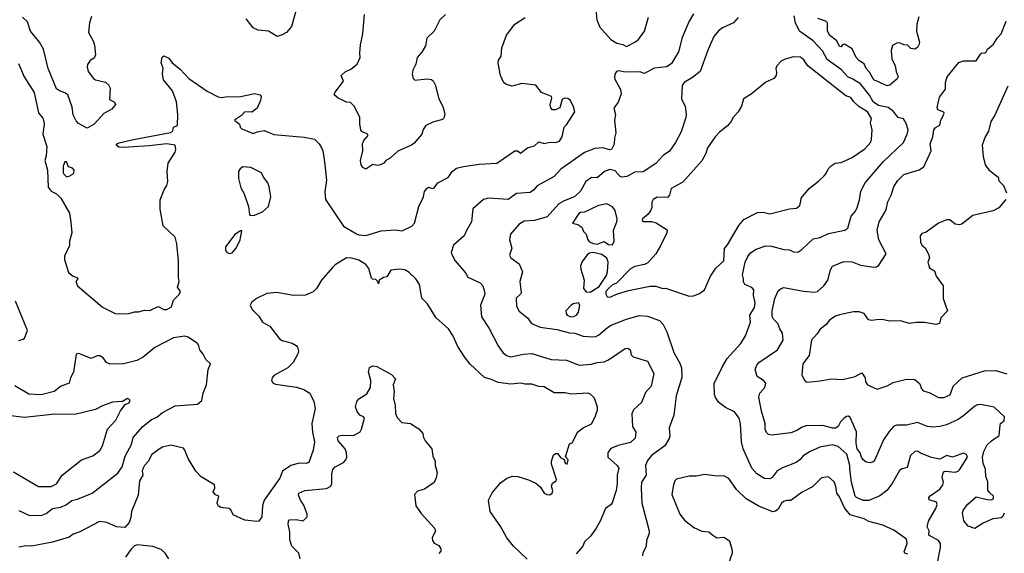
# Model space of a CAD drawing. Extents: x 1892934 to 2008621, y 567149 to 683290.
# Tile 11 of 256: x 1923860 to 1930927, y 594334 to 598167. Entities that reach past the tile are written whole.
import ezdxf

# ---------------------------------------------------------------- set-up
doc = ezdxf.new("R2010")
doc.units = 0

msp = doc.modelspace()

# ---------------------------------------------------------------- linework, layer by layer
at = {"layer": '0CON20XD'}
for points in [[(1927989.1, 598319.1), (1928001.5, 598165), (1928024, 598114), (1928103.8, 598023.8), (1928145, 597998.2), (1928188.9, 597988.9), (1928215, 597974), (1928275, 598004), (1928301.2, 598025), (1928344, 598085), (1928372, 598185)], [(1925846, 598245), (1925811.3, 598118.7), (1925775.5, 598074.5), (1925745, 598058), (1925707, 598047), (1925645, 598083.3), (1925570.5, 598090.5), (1925535, 598107.5), (1925485, 598173.8)], [(1923852.3, 597852.3), (1923891.9, 597755), (1923964.6, 597644.6), (1923995, 597496.7), (1924025, 597458.8), (1924034.3, 597435), (1924036.7, 597415), (1924026.2, 597345), (1924055.6, 597255.6), (1924050.7, 597189.3), (1924041.2, 597155), (1924058.6, 597085), (1924065, 596962.5), (1924085, 596936), (1924123.3, 596915), (1924155.7, 596885.7), (1924217.7, 596777.7), (1924227.5, 596712.5), (1924233.8, 596635), (1924218, 596575), (1924218, 596545), (1924182.6, 596467.4), (1924181.1, 596445), (1924211.5, 596351.5), (1924243.3, 596323.3), (1924275, 596312.5), (1924276.7, 596305), (1924262.9, 596285), (1924274.5, 596254.5), (1924455, 596100.8), (1924545, 596056), (1924635, 596053.3), (1924685, 596067.5), (1924713, 596067), (1924755, 596081.2), (1924795, 596078.8), (1924855, 596106.2), (1924895, 596086), (1924915, 596085.8), (1924950, 596105), (1924965, 596152.5), (1925005, 596192.5), (1925013.3, 596215), (1924992.5, 596245), (1925005.8, 596285), (1925000, 596315), (1925000, 596435), (1924987.7, 596557.7), (1924976.2, 596605), (1924890, 596685), (1924868.8, 596805), (1924868.3, 596871.7), (1924896.4, 596943.6), (1924916.2, 596975), (1924923.8, 597005), (1924917.5, 597075), (1924926.7, 597135), (1924976.2, 597215), (1924981.2, 597235), (1924976.2, 597265), (1924915, 597274.6), (1924790.1, 597259.9), (1924605, 597248.1), (1924571.1, 597251.1), (1924553.3, 597265), (1924558.8, 597275), (1924575, 597281.9), (1924665, 597304.6), (1924942.9, 597357.1), (1924958.9, 597365), (1924965, 597393.8), (1924993.8, 597406.2), (1924995.7, 597485), (1924985.6, 597575.6), (1924956, 597655), (1924892.5, 597735), (1924886, 597775), (1924889.5, 597819.5), (1924876.4, 597856.4), (1924883.3, 597896.7), (1924895, 597907.5), (1924930.7, 597890.7), (1924955, 597857.5), (1925010.8, 597810.8), (1925074.2, 597744.2), (1925205, 597653.8), (1925285, 597612), (1925305, 597607.1), (1925355, 597613.8), (1925435, 597612), (1925545, 597636.7), (1925586.1, 597626.1), (1925592.5, 597615), (1925588.8, 597585), (1925565, 597530), (1925525, 597503.1), (1925475, 597504.2), (1925451.4, 597478.6), (1925402.5, 597445), (1925437.5, 597415), (1925443.6, 597393.6), (1925455, 597383.3), (1925535, 597348.8), (1925565, 597362.2), (1925615, 597370.5), (1925685, 597341.2), (1925902.9, 597322.9), (1925975, 597308), (1926008.8, 597275), (1926027.3, 597247.3), (1926035.8, 597225), (1926047.1, 597145), (1926061.4, 597015), (1926050.2, 596929.8), (1926055, 596874.2), (1926184.1, 596684.1), (1926278.3, 596628.3), (1926295, 596621.4), (1926345, 596617.1), (1926455, 596650.6), (1926555, 596657.5), (1926605, 596649.5), (1926675, 596682.5), (1926694, 596705), (1926724.2, 596825), (1926758.8, 596895), (1926765, 596932.5), (1926782, 596955), (1926795, 596963.8), (1926823.3, 596953.3), (1926835, 596958.8), (1926861.2, 596995), (1926935, 597033.1), (1926964.3, 597075), (1926995, 597099.1), (1927045, 597112.5), (1927158.7, 597128.7), (1927285, 597136.9), (1927415, 597224.4), (1927434.3, 597224.3), (1927455, 597206.7), (1927505, 597246.7), (1927555, 597261.2), (1927585, 597289.5), (1927625, 597276.7), (1927665, 597288), (1927705, 597283.8), (1927735, 597293.8), (1927753.8, 597325), (1927767.5, 597395), (1927785, 597412.5), (1927843.8, 597505), (1927835, 597540), (1927813.3, 597585), (1927795, 597600), (1927775, 597603.3), (1927754.1, 597595.9), (1927736.9, 597533.1), (1927705, 597519.4), (1927685, 597519.4), (1927672.9, 597532.9), (1927668.5, 597555), (1927680, 597605), (1927676, 597616), (1927605, 597642.5), (1927565, 597696.7), (1927465, 597708.8), (1927395, 597690), (1927355, 597700), (1927335, 597713.3), (1927311.2, 597765), (1927293.8, 597855), (1927297.5, 597875), (1927316.4, 597903.6), (1927321.2, 597965), (1927354, 598056), (1927413.3, 598135), (1927488.8, 598181.2)], [(1924375, 598190), (1924360, 598145), (1924353.8, 598075), (1924387.5, 598015), (1924396.1, 597983.9), (1924403.3, 597915), (1924395, 597890), (1924365, 597872.5), (1924346.1, 597843.9), (1924343.8, 597825), (1924352.5, 597795), (1924390, 597745), (1924405, 597734), (1924475, 597718), (1924497.9, 597697.9), (1924508.8, 597675), (1924503.8, 597593.8), (1924540, 597575), (1924547, 597557), (1924522.5, 597525), (1924465, 597492.5), (1924395, 597416.7), (1924345, 597387.5), (1924281.7, 597421.7), (1924265, 597440), (1924245, 597483.8), (1924237.3, 597537.3), (1924205, 597626), (1924185, 597641.4), (1924145, 597654.4), (1924125, 597669.4), (1924065.4, 597815.4), (1924031.2, 597955), (1924001.8, 598005), (1923937.8, 598085), (1923915, 598150), (1923880, 598185)], [(1926915.8, 598205), (1926876, 598165), (1926835, 598083.3), (1926781.2, 598035), (1926772.1, 597977.9), (1926746.3, 597933.7), (1926713.1, 597895), (1926703.9, 597846.1), (1926682.5, 597805), (1926677.1, 597775), (1926684.2, 597744.2), (1926695, 597731.2), (1926785, 597742.5), (1926815, 597735.8), (1926826.5, 597726.5), (1926844.5, 597694.5), (1926866.2, 597605), (1926900, 597535), (1926911.2, 597485), (1926905, 597460), (1926895, 597450), (1926825, 597431.2), (1926775, 597406.2), (1926755, 597377.5), (1926747.1, 597345), (1926691.2, 597278.8), (1926672.5, 597265), (1926575, 597221.2), (1926518.8, 597171.2), (1926487.5, 597155), (1926473, 597137), (1926450, 597125), (1926425, 597120), (1926395, 597126.7), (1926345, 597093.3), (1926322.5, 597105), (1926310, 597125), (1926305.8, 597155.8), (1926323.3, 597225), (1926320.6, 597275), (1926331.1, 597298.9), (1926360, 597335), (1926355.4, 597345.4), (1926314.6, 597364.6), (1926308, 597375), (1926300.6, 597415), (1926301.9, 597465), (1926262.7, 597542.7), (1926235, 597571.2), (1926205, 597574.3), (1926178.1, 597588.1), (1926145, 597603.8), (1926117, 597627), (1926123.3, 597645), (1926183.8, 597725), (1926166.7, 597765), (1926197, 597793), (1926237.8, 597812.2), (1926281.8, 597848.3), (1926304.6, 597895), (1926300.8, 597925), (1926307.2, 597985), (1926322.9, 598065), (1926333.9, 598203.9)], [(1928695, 598207.5), (1928664.1, 598155.9), (1928615, 598038.8), (1928588.9, 597935), (1928539.3, 597850.7), (1928505, 597828.5), (1928415, 597818.8), (1928345, 597778.9), (1928311.8, 597791.8), (1928205, 597789.6), (1928161.1, 597798.9), (1928144.5, 597795.5), (1928130.6, 597775), (1928130, 597745), (1928172.9, 597665), (1928176.6, 597633.4), (1928155.9, 597574.1), (1928125, 597530), (1928135.8, 597485), (1928129.6, 597445), (1928139.2, 597355), (1928129.5, 597315), (1928127.8, 597272.2), (1928107.5, 597235), (1928095, 597232.5), (1928045, 597245.6), (1927987.8, 597242.2), (1927915, 597213.8), (1927745, 597091.9), (1927695, 597041.4), (1927575, 596973.5), (1927548.2, 596941.7), (1927525, 596925.5), (1927425, 596917.7), (1927365, 596874.6), (1927225, 596884.4), (1927188.8, 596875), (1927111.7, 596808.3), (1927102.5, 596715), (1927068, 596652), (1927051.2, 596615), (1926973.4, 596546.6), (1926956.2, 596495), (1926958.8, 596485), (1926986.2, 596435), (1927059.1, 596349.1), (1927076.1, 596316.1), (1927165, 596275.6), (1927183.3, 596255), (1927197.1, 596215), (1927197.5, 596195), (1927166.9, 596115), (1927175, 596033.3), (1927229.1, 595949.1), (1927293.6, 595823.6), (1927327.5, 595775), (1927355, 595754.4), (1927385.6, 595745.6), (1927475, 595764.5), (1927535, 595768.9), (1927675, 595726.9), (1927785, 595721.9), (1927875.4, 595685.4), (1927965, 595693.4), (1928005.5, 595704.5), (1928055, 595710), (1928085, 595722.2), (1928205, 595803.6), (1928225, 595807.9), (1928241.1, 595795), (1928248.6, 595758.6), (1928263.8, 595745), (1928365, 595714.5), (1928410.8, 595625), (1928393.1, 595535), (1928351.7, 595488.3), (1928322.7, 595417.3), (1928266, 595365), (1928254, 595335), (1928258.6, 595245), (1928283.2, 595203.3), (1928278.3, 595161.7), (1928245, 595130), (1928155, 595107.1), (1928102.9, 595087.1), (1928081.1, 595058.9), (1928081.9, 595025), (1928147.1, 594965), (1928160.6, 594945), (1928147.3, 594895), (1928147.7, 594835), (1928140.4, 594785), (1928112.7, 594697.3)], [(1929016.6, 598183.4), (1928982.5, 598145), (1928905, 598108.9), (1928875, 598087.5), (1928841.1, 598045), (1928798.8, 597948.8), (1928743.3, 597795), (1928689, 597751), (1928628, 597715), (1928613.8, 597695), (1928610, 597595), (1928635.7, 597545), (1928644.2, 597485), (1928641.4, 597465), (1928608, 597362), (1928567.5, 597285), (1928525, 597222), (1928479.1, 597190.9), (1928425, 597134.5), (1928335, 597073.8), (1928275, 597070.6), (1928218.6, 597041.4), (1928185, 597034.4), (1928170.2, 597040.2), (1928135, 597081.1), (1928095, 597090), (1928056.5, 597075), (1928005, 597031.1), (1927965, 597033.8), (1927922.9, 597005), (1927885.7, 596935), (1927845, 596896.9), (1927762.4, 596862.4), (1927730, 596845), (1927645, 596750.9), (1927555, 596723.2), (1927479.8, 596720.2), (1927442, 596695), (1927382.5, 596625), (1927375.8, 596585), (1927391.2, 596525), (1927376, 596475), (1927386.2, 596455), (1927445, 596413.8), (1927468.6, 596355), (1927449.4, 596285), (1927458.1, 596205), (1927454.2, 596195), (1927422.6, 596167.4), (1927425, 596110), (1927445, 596074), (1927505, 596026.2), (1927534, 595985), (1927595, 595957.1), (1927715, 595941.1), (1927805, 595916.4), (1927845, 595915.6), (1927905, 595892.9), (1927975, 595889.5), (1927995, 595890.9), (1928015, 595900.8), (1928080, 595955), (1928105, 595972), (1928215, 596015.5), (1928305, 596041.2), (1928365, 596038.2), (1928452.5, 596005), (1928478.3, 595978.3), (1928504.3, 595925), (1928554.4, 595775), (1928598.3, 595698.3), (1928610.6, 595665), (1928613.4, 595596.6), (1928572.9, 595465), (1928554.4, 595325), (1928522.5, 595235), (1928525.7, 595175), (1928520.9, 595159.1), (1928490.8, 595105), (1928394.2, 595035.8), (1928365, 595000.5), (1928352.3, 594965), (1928355.6, 594895), (1928322.9, 594845), (1928320.4, 594805), (1928324.6, 594694.6), (1928378.6, 594495), (1928377.5, 594475), (1928358.8, 594425), (1928356, 594385), (1928332, 594335), (1928331.2, 594315)], [(1930446.8, 594265), (1930470, 594375), (1930470, 594405), (1930455, 594426), (1930386.2, 594465), (1930388.1, 594495), (1930372.3, 594525), (1930381.9, 594565), (1930434.7, 594655), (1930445.9, 594685), (1930440.7, 594700.7), (1930388.7, 594718.7), (1930384.4, 594735), (1930395.6, 594745.6), (1930465, 594794.6), (1930485, 594825.6), (1930490.3, 594845), (1930481.1, 594878.9), (1930490.7, 594919.3), (1930505, 594923.8), (1930575, 594916.4), (1930595, 594923.1), (1930605, 594933.6), (1930663.3, 595023.3), (1930655, 595042.5), (1930635, 595053.3), (1930555, 595024), (1930515, 595036.7), (1930465, 595010), (1930405, 595021.4), (1930325, 595053.3), (1930305, 595067.1), (1930285, 595065.8), (1930254.7, 595035.3), (1930229.1, 594950.9), (1930195, 594941.2), (1930175, 594928), (1930121.9, 594835), (1930084.4, 594785), (1930033.3, 594746.7), (1929955, 594713.4), (1929913.7, 594713.7), (1929865.7, 594735), (1929857.7, 594745), (1929830.9, 594845), (1929817.5, 594937.5), (1929818.7, 594965), (1929795.9, 595045), (1929735, 595100), (1929695, 595112.2), (1929603.7, 595096.3), (1929533.8, 595065), (1929483.8, 595035), (1929460, 595005), (1929432, 594985), (1929335, 594948.7), (1929295.7, 594925), (1929261.2, 594878.8), (1929245, 594868.9), (1929205, 594871.1), (1929150, 594905), (1929114.7, 594944.7), (1929052.8, 595085), (1929040.8, 595135), (1929032.9, 595265), (1929024.2, 595305), (1928989.3, 595349.3), (1928925, 595381.2), (1928877.3, 595417.3), (1928853.2, 595453.2), (1928846, 595475), (1928845, 595552.5), (1928904.6, 595675.4), (1928937, 595733), (1929035, 595840.8), (1929069.3, 595895), (1929105.3, 595995), (1929100.6, 596045), (1929135, 596100), (1929137.7, 596135), (1929127.1, 596185), (1929128.5, 596225), (1929115, 596242.9), (1929064.4, 596265), (1929055, 596282.5), (1929055.6, 596305), (1929046.9, 596335), (1929065.9, 596424.1), (1929085, 596465.8), (1929105, 596491.4), (1929145, 596519.4), (1929215, 596542.2), (1929255, 596538.8), (1929345.6, 596515.6), (1929385, 596514.4), (1929415, 596500), (1929445, 596495.7), (1929474.2, 596515), (1929555, 596593.3), (1929605, 596603.1), (1929665, 596631.9), (1929783.3, 596655), (1929805, 596668.8), (1929828.9, 596755), (1929858.4, 596791.6), (1929871.6, 596818.4), (1929887.7, 596872.3), (1929896.2, 596935), (1929929.3, 596995), (1930056.9, 597145), (1930202.5, 597285), (1930230, 597345), (1930235.8, 597375), (1930222.1, 597422.1), (1930203.3, 597453.3), (1930165, 597464.3), (1930128.6, 597508.6), (1930092.5, 597535), (1930025, 597551.2), (1929985, 597576.7), (1929959.3, 597625), (1929895, 597704.7), (1929840.4, 597740.4), (1929805, 597755.7), (1929757.4, 597807.4), (1929655, 597881.8), (1929622.2, 597942.2), (1929554.5, 598015), (1929457.5, 598085), (1929428.2, 598145), (1929419.2, 598195)], [(1930927, 594623), (1930914.2, 594595), (1930905, 594588.9), (1930845, 594582), (1930775, 594550), (1930715, 594512.9), (1930667.9, 594527.9), (1930636.3, 594566.3), (1930626.5, 594625), (1930633.6, 594645), (1930665, 594686.5), (1930725, 594739.2), (1930805, 594720), (1930835, 594717.1), (1930849.4, 594725), (1930849.6, 594745), (1930819.6, 594769.6), (1930807.8, 594787.8), (1930807.8, 594847.8), (1930794, 594885), (1930791.2, 594935), (1930775, 594980), (1930770.6, 595025), (1930780.4, 595065), (1930805, 595111.8), (1930835, 595140.9), (1930891, 595179), (1930896.7, 595255), (1930900.4, 595265), (1930925.5, 595285), (1930927.3, 595315), (1930855, 595384.2), (1930755, 595401.4), (1930735, 595400), (1930715, 595390.8), (1930637.6, 595322.4), (1930595, 595295.6), (1930512.8, 595257.2), (1930464.7, 595245.3), (1930415, 595240.4), (1930375, 595244.4), (1930305, 595273.6), (1930225, 595253.3), (1930155, 595254.2), (1930135, 595245.8), (1930101.1, 595208.9), (1930060.9, 595149.1), (1929997.8, 595005), (1929985, 594990.6), (1929965, 594984.4), (1929935, 594988.2), (1929915, 595006.1), (1929901.4, 595025), (1929892.5, 595055), (1929870.3, 595085), (1929864.1, 595125.9), (1929865.9, 595205.9), (1929819.5, 595309.5), (1929809.3, 595319.3), (1929795, 595316.7), (1929775, 595301.2), (1929752.1, 595277.9), (1929734.4, 595245), (1929715, 595233.1), (1929695, 595231.7), (1929625, 595251.2), (1929505, 595249.4), (1929475, 595240.7), (1929438, 595215), (1929395, 595198.8), (1929255, 595181.8), (1929235, 595186.5), (1929221.3, 595201.3), (1929211.5, 595225), (1929211.1, 595265), (1929184.2, 595355), (1929164.4, 595455), (1929171.5, 595485), (1929207.8, 595525), (1929214.2, 595555), (1929198, 595575), (1929152.9, 595602.9), (1929139.4, 595655), (1929150.3, 595685), (1929165, 595703.8), (1929298.1, 595795), (1929339.5, 595865), (1929335.4, 595915), (1929316.4, 595945), (1929301.8, 595985), (1929270, 596015), (1929260.9, 596035), (1929260, 596075), (1929280.3, 596165), (1929305, 596218.5), (1929325, 596236.8), (1929345, 596243.8), (1929485, 596216.7), (1929565, 596210.4), (1929585, 596214.6), (1929631.4, 596255), (1929660, 596295), (1929680.2, 596369.8), (1929694.7, 596395.3), (1929775, 596429.1), (1929835, 596427.3), (1929895, 596404.4), (1929989.5, 596389.5), (1930008.8, 596391.2), (1930025.8, 596404.2), (1930078.8, 596485), (1930025.5, 596585), (1930014.4, 596655), (1930027.8, 596715), (1930078.5, 596801.5), (1930090.7, 596859.3), (1930115.5, 596905), (1930134.4, 596965), (1930160.6, 597009.4), (1930205, 597054.2), (1930315, 597087.5), (1930349.7, 597110.3), (1930401.9, 597225), (1930394.8, 597275), (1930413, 597325), (1930421.4, 597375), (1930431.1, 597388.9), (1930465, 597409.4), (1930470.8, 597445), (1930485, 597471.9), (1930495.7, 597495), (1930492.9, 597502.9), (1930449.2, 597519.2), (1930444.2, 597535), (1930460.9, 597609.1), (1930505, 597667.5), (1930505.8, 597715), (1930516, 597755), (1930600.2, 597859.8), (1930635, 597872.2), (1930725, 597870.8), (1930755, 597920), (1930765, 597928), (1930785, 597925.8), (1930795, 597932), (1930805.6, 597955), (1930849.2, 597990.8), (1930875, 598032.9), (1930905.3, 598064.7), (1930940, 598155)], [(1930312.3, 598187.7), (1930300, 598135), (1930297.1, 598085), (1930318, 598005), (1930313.8, 597985), (1930303.9, 597966.1), (1930285, 597953.8), (1930255, 597960), (1930232.5, 597982.5), (1930205, 597985.7), (1930175, 597999.5), (1930155, 597998.8), (1930125, 597980.5), (1930114.7, 597945), (1930120.4, 597885), (1930144.5, 597834.5), (1930151.1, 597795), (1930166.2, 597755), (1930158.7, 597741.3), (1930105, 597695.8), (1930085, 597692), (1929990.4, 597735), (1929959.9, 597789.9), (1929935.9, 597815), (1929920.5, 597850.5), (1929883.8, 597873.8), (1929864.8, 597894.8), (1929835, 597956.7), (1929780.2, 597990.2), (1929765, 597986.7), (1929755, 597971.9), (1929745, 597974.5), (1929725.2, 598015.2), (1929673.9, 598053.9), (1929658.4, 598085), (1929657.5, 598145), (1929645, 598155.4), (1929588.1, 598175)], [(1928095, 596174.3), (1928151.7, 596198.3), (1928229.4, 596220.6), (1928385, 596252.5), (1928425, 596251.4), (1928475, 596235.7), (1928495, 596237.1), (1928665, 596181.2), (1928695, 596183.3), (1928739.5, 596200.5), (1928774.1, 596225.9), (1928817.5, 596325), (1928857.4, 596382.6), (1928913.3, 596435), (1928917.6, 596522.4), (1928940.4, 596549.6), (1929021.3, 596688.7), (1929058.5, 596731.5), (1929155, 596781.9), (1929195, 596784.3), (1929245, 596773.1), (1929385, 596808), (1929435, 596813.3), (1929458.8, 596831.2), (1929466.1, 596863.9), (1929470, 596885), (1929526.2, 596955), (1929593.9, 597006.1), (1929633.9, 597046.1), (1929648.3, 597061.7), (1929665, 597097.5), (1929685, 597117.5), (1929714.1, 597135.9), (1929755, 597141.2), (1929834.1, 597175.9), (1929925, 597238.9), (1929966.4, 597285), (1929974.4, 597305), (1929979.5, 597375), (1929966, 597425), (1929972.7, 597457.3), (1929945, 597504.3), (1929882.9, 597542.9), (1929845, 597578.9), (1929825, 597607.3), (1929790.2, 597620.2), (1929516.7, 597835), (1929488.7, 597878.7), (1929465, 597896.6), (1929415, 597900.9), (1929355, 597883.8), (1929325, 597868.8), (1929293.3, 597835), (1929287.5, 597815), (1929291.7, 597788.3), (1929290, 597765), (1929273.3, 597745), (1929215, 597718), (1929109.1, 597630.9), (1929055, 597597.5), (1929040, 597545), (1929016.7, 597505), (1928980, 597465), (1928965, 597433.3), (1928941.2, 597405), (1928881.9, 597358.1), (1928850.6, 597325), (1928797.1, 597245), (1928784.3, 597205.7), (1928755, 597153.8), (1928619.8, 597000.2), (1928536.2, 596955), (1928523.3, 596905), (1928510.7, 596889.3), (1928435, 596892.9), (1928407.5, 596875), (1928397.5, 596855), (1928397, 596817), (1928387.5, 596792.5), (1928370.9, 596769.1), (1928330, 596735), (1928327.5, 596725), (1928337, 596717), (1928395, 596718), (1928427.3, 596707.3), (1928506.1, 596656.1), (1928503.8, 596635), (1928458.2, 596541.8), (1928425, 596483.8), (1928369.1, 596420.9), (1928345, 596408), (1928275.9, 596394.1), (1928243, 596377), (1928142.5, 596275), (1928115, 596262.5), (1928090.5, 596239.5), (1928067.5, 596215), (1928067.5, 596195), (1928077, 596177), (1928095, 596174.3)], [(1930951.5, 597688.5), (1930859.1, 597480.9), (1930830, 597435), (1930812.5, 597365), (1930790, 597325), (1930768, 597265), (1930775.8, 597185), (1930790, 597125), (1930815, 597089.2), (1930881.9, 597035), (1930888.6, 597008.6), (1930922, 596975), (1930943, 596923)], [(1924195, 597038.2), (1924215, 597042.7), (1924248.1, 597061.9), (1924250.5, 597085), (1924239.9, 597099.9), (1924210.5, 597110.5), (1924197.1, 597145), (1924185, 597145.5), (1924170.9, 597115), (1924171.2, 597065), (1924195, 597038.2)], [(1925515, 596760), (1925545, 596762.5), (1925603.6, 596786.4), (1925645.9, 596824.1), (1925663.3, 596895), (1925650, 596965), (1925640, 596995), (1925610, 597035), (1925595, 597066.7), (1925520, 597105), (1925460.7, 597109.3), (1925442.5, 597095), (1925430, 597075), (1925431.2, 597025), (1925448.3, 596958.3), (1925472, 596915), (1925503.3, 596825), (1925508.3, 596768.3), (1925515, 596760)], [(1930938, 596875), (1930888.8, 596815), (1930847.1, 596792.9), (1930700.5, 596759.5), (1930625, 596701.2), (1930605, 596693.8), (1930575, 596698), (1930535, 596728.8), (1930515, 596728), (1930455, 596704), (1930365, 596641.2), (1930335, 596630), (1930323.8, 596615), (1930326, 596565), (1930338, 596545), (1930358.5, 596528.5), (1930382.7, 596482.7), (1930389.3, 596455), (1930378.8, 596425), (1930390, 596385), (1930425, 596362.5), (1930438.9, 596325), (1930488.2, 596255), (1930488.2, 596165), (1930519.4, 596075), (1930472.5, 596025), (1930460.9, 595985), (1930435, 595976), (1930355, 595990.4), (1930297.9, 595992.1), (1930245, 595984.4), (1930185, 596004.2), (1930105, 596001.9), (1930047.3, 596012.7), (1930010.3, 596009.7), (1929975, 596005.8), (1929951.4, 596011.4), (1929920, 596055), (1929885, 596068.8), (1929845, 596068), (1929743.9, 596046.1), (1929715, 596036.7), (1929675, 596011.2), (1929646, 595975), (1929605, 595944), (1929581.9, 595908.1), (1929542, 595865), (1929526, 595755), (1929481.2, 595695), (1929473.3, 595615), (1929489.3, 595579.3), (1929502.5, 595565), (1929515, 595562.9), (1929605, 595571.4), (1929685, 595587.5), (1929765, 595581.1), (1929855.6, 595604.4), (1929905, 595629.6), (1929927.5, 595595), (1929930.6, 595565), (1929944.6, 595544.6), (1930015, 595513.3), (1930085, 595536), (1930129.2, 595560.8), (1930225, 595585.4), (1930285, 595582.4), (1930321.5, 595551.5), (1930333.1, 595515), (1930345, 595500.3), (1930388.8, 595488.8), (1930455, 595453.6), (1930495, 595451.8), (1930537.3, 595472.7), (1930560.9, 595535), (1930625, 595593.1), (1930785, 595644.4), (1930865, 595647.1), (1930945, 595623.3)], [(1928115, 596550), (1928126.7, 596575), (1928121.2, 596655), (1928146.4, 596713.6), (1928148.9, 596735), (1928134.6, 596795), (1928115, 596822.1), (1928075, 596843.5), (1928015, 596833.1), (1927915, 596782.9), (1927885, 596782), (1927872, 596775), (1927827.5, 596705), (1927866, 596696), (1927895, 596676.7), (1927906.2, 596645), (1927926.2, 596625), (1927936.7, 596585), (1927950.5, 596570.5), (1927975, 596558.8), (1928005, 596553.8), (1928055, 596572.5), (1928085, 596552.5), (1928115, 596550)], [(1925365, 596487.5), (1925385, 596492.5), (1925413.3, 596525), (1925442.5, 596585), (1925455, 596650), (1925445, 596650), (1925405, 596622.5), (1925336.7, 596535), (1925338.3, 596508.3), (1925350, 596495), (1925365, 596487.5)], [(1927677, 594817), (1927683.1, 594836.9), (1927710, 594855), (1927713.8, 594865), (1927676.2, 594975), (1927676.7, 594995), (1927691.1, 595038.9), (1927705, 595050.6), (1927719.7, 595049.7), (1927745, 595020), (1927766.7, 595006.7), (1927775, 594980), (1927790, 594975), (1927796.2, 595005), (1927776.7, 595026.7), (1927805, 595120), (1927825, 595127.5), (1927865, 595207.1), (1927904.7, 595235.3), (1927965, 595264), (1927991.2, 595315), (1928006.7, 595365), (1928006.4, 595383.6), (1927985, 595447.5), (1927960, 595475), (1927940, 595485), (1927815, 595476.9), (1927775, 595485.6), (1927695, 595487.5), (1927625, 595530.6), (1927585, 595531.1), (1927535, 595549.1), (1927487.5, 595547.5), (1927455, 595555.6), (1927385, 595548.6), (1927295, 595560), (1927240, 595585), (1927195, 595595.5), (1927092.9, 595692.9), (1927053.3, 595745), (1927005, 595820), (1926968.5, 595898.5), (1926938.8, 595945), (1926850, 596025), (1926785, 596128.8), (1926745.9, 596165.9), (1926728.8, 596265), (1926703.3, 596305), (1926655, 596351.2), (1926625, 596368.8), (1926585, 596373.8), (1926525, 596366.7), (1926495, 596320), (1926470, 596315), (1926440, 596295), (1926435, 596270), (1926428.3, 596288.3), (1926415, 596300), (1926393, 596303), (1926385, 596310), (1926365, 596380), (1926345, 596407.5), (1926295, 596440), (1926245, 596453.3), (1926205, 596456.7), (1926125, 596406.7), (1926105, 596386.7), (1926026.7, 596295), (1925990, 596235), (1925967.3, 596212.7), (1925911.7, 596188.3), (1925825.7, 596185.7), (1925705, 596206), (1925635, 596198.9), (1925560.6, 596165), (1925522.9, 596135), (1925514.2, 596115), (1925528.8, 596085), (1925576.8, 596036.8), (1925602, 595995), (1925655, 595964.3), (1925723.8, 595875), (1925745, 595862.9), (1925815, 595843.8), (1925845, 595826.7), (1925853.9, 595813.9), (1925861.2, 595785), (1925856.4, 595766.4), (1925822.5, 595705), (1925785, 595665.8), (1925685, 595612), (1925672, 595595), (1925668, 595575), (1925677.3, 595557.3), (1925695, 595548.6), (1925846, 595526), (1925899.7, 595509.7), (1925943.3, 595485), (1925972, 595425), (1925980.8, 595375), (1925956.9, 595265), (1925961.4, 595205), (1925975.8, 595135), (1925965.5, 595074.5), (1925934.7, 594985.3), (1925915, 594979.2), (1925865, 594980.6), (1925805, 594965.5), (1925745.4, 594924.6), (1925727.5, 594872.5), (1925615, 594716.2), (1925603.1, 594675), (1925598, 594595), (1925576.2, 594565), (1925565, 594561.9), (1925475, 594571.9), (1925391.1, 594611.1), (1925375.6, 594645), (1925362.5, 594655), (1925303.9, 594663.9), (1925284, 594674), (1925276.9, 594695), (1925288.8, 594745), (1925264.7, 594754.7), (1925248.5, 594775), (1925260, 594805), (1925258.6, 594825), (1925163.2, 594883.2), (1925125, 594923.8), (1925068.1, 595015), (1925046, 595075), (1925035, 595088.8), (1924945, 595111.2), (1924885, 595095.8), (1924861.7, 595081.7), (1924805, 595040), (1924784.6, 594995.4), (1924755.6, 594965), (1924745.3, 594944.7), (1924739.6, 594925), (1924744.1, 594895), (1924719.3, 594855), (1924709.2, 594750.8), (1924661.9, 594635), (1924658.7, 594591.3), (1924645.8, 594554.2), (1924615, 594520), (1924555, 594524), (1924485, 594554), (1924433, 594563), (1924291.7, 594488.3), (1924245, 594470.6), (1924215, 594450.6), (1924095, 594413.3), (1923945, 594384.4), (1923903.4, 594386.6), (1923855, 594377.1)], [(1927955, 596210.6), (1928019.4, 596250.6), (1928071.2, 596328.8), (1928080, 596355), (1928082.5, 596425), (1928074.4, 596454.4), (1928039.4, 596479.4), (1927975, 596494.3), (1927950.3, 596489.7), (1927932.2, 596477.8), (1927894.6, 596425.4), (1927885.6, 596395), (1927886.7, 596375), (1927911.8, 596295), (1927907.8, 596235), (1927925, 596212.5), (1927955, 596210.6)], [(1923855, 595862.5), (1923885, 595871.2), (1923895, 595880), (1923915.7, 595934.3), (1923830.8, 596145)], [(1927815, 596032), (1927835, 596033.8), (1927855.7, 596045), (1927870.6, 596065), (1927879.2, 596115), (1927871.7, 596131.7), (1927832, 596125), (1927815, 596114.2), (1927780.5, 596075), (1927781.5, 596055), (1927790.6, 596045), (1927815, 596032)], [(1923855, 594641.1), (1923925, 594608.1), (1924015, 594605.6), (1924050.2, 594619.8), (1924095, 594655.5), (1924155, 594665.5), (1924196.1, 594683.9), (1924235, 594712), (1924275, 594721.9), (1924381.2, 594765), (1924565, 594908.6), (1924595.9, 594954.1), (1924618.2, 595031.8), (1924662.8, 595115), (1924674.8, 595165.2), (1924743.5, 595245), (1924805, 595294.2), (1924845, 595312.2), (1924885, 595345.3), (1924975, 595392.9), (1925135, 595405.7), (1925167.6, 595432.4), (1925178, 595485), (1925201.2, 595545), (1925213.8, 595655), (1925230, 595695), (1925196.4, 595726.4), (1925177.5, 595765), (1925152.9, 595795), (1925146.9, 595825), (1925135, 595840.8), (1925070, 595885), (1925045, 595894.2), (1924965, 595881.9), (1924828.9, 595811.1), (1924746.4, 595743.7), (1924700.6, 595719.4), (1924605, 595694.7), (1924506.8, 595693.2), (1924483.7, 595703.7), (1924458, 595738), (1924435, 595753.1), (1924415, 595752.1), (1924372.9, 595732.9), (1924309.2, 595759.2), (1924285, 595770), (1924266.4, 595763.6), (1924245.7, 595634.3), (1924224.2, 595595), (1924214, 595556), (1924156.7, 595535), (1924106.7, 595495), (1924015, 595472.7), (1923925, 595476.9), (1923825, 595537.8)], [(1925874.2, 594295), (1925864.2, 594335), (1925812.5, 594385), (1925799.3, 594429.3), (1925797.9, 594485), (1925787.8, 594542.2), (1925790, 594565), (1925796.9, 594573.1), (1925845, 594577.5), (1925895, 594566.2), (1925924.1, 594595.9), (1925924, 594615), (1925900.5, 594680.5), (1925875.6, 594715), (1925861.2, 594751.2), (1925864, 594765), (1925905.6, 594784.4), (1926062, 594798), (1926093.8, 594816.2), (1926100.4, 594835), (1926099.6, 594905), (1926107.5, 594935), (1926125, 594955.6), (1926185, 594985.7), (1926201.9, 595005), (1926208.5, 595025), (1926206.7, 595055), (1926196.5, 595085), (1926145, 595142), (1926140, 595165), (1926153.7, 595176.3), (1926175, 595182.2), (1926255, 595180.8), (1926303, 595207), (1926314.1, 595225.9), (1926334, 595305), (1926327.5, 595315), (1926302, 595325), (1926282.9, 595352.9), (1926271.1, 595385), (1926278.9, 595425), (1926295, 595444.3), (1926351.1, 595478.9), (1926377.1, 595525), (1926380.8, 595575), (1926362.5, 595635), (1926371.2, 595668.8), (1926395, 595680), (1926423.3, 595675), (1926528.8, 595618.8), (1926558, 595588), (1926540.4, 595545), (1926546.9, 595495), (1926542, 595445), (1926554, 595395), (1926557.3, 595337.3), (1926568.3, 595308.3), (1926602.6, 595272.6), (1926665, 595265.6), (1926725, 595228.8), (1926752.5, 595195), (1926757.5, 595165), (1926770.8, 595140.8), (1926817.3, 595085), (1926825, 595032.5), (1926842, 594995), (1926842, 594965), (1926855.8, 594914.2), (1926850, 594875), (1926835, 594842.5), (1926765, 594794), (1926715, 594780), (1926692.5, 594755), (1926703.3, 594675), (1926740.8, 594620.8)], [(1923995, 594812.7), (1924085, 594814.5), (1924125, 594833.8), (1924165, 594894.6), (1924304.3, 595005), (1924386, 595034), (1924435, 595072.5), (1924454.4, 595105), (1924490, 595225), (1924550.3, 595289.7), (1924583.9, 595356.1), (1924617, 595403), (1924646, 595415), (1924652.5, 595435), (1924634.3, 595445.7), (1924596.7, 595423.3), (1924525, 595418.8), (1924455, 595393.8), (1924405, 595367.5), (1924255, 595330), (1924112.6, 595332.6), (1923895, 595310), (1923775, 595323.3)], [(1923815, 594918.1), (1923995, 594812.7)], [(1930235, 594328), (1930213.3, 594335), (1930208, 594345), (1930229.2, 594405), (1930225.8, 594435), (1930135, 594500.8), (1930056.2, 594536.2), (1929955, 594562.7), (1929922.1, 594582.1), (1929820.9, 594610.9), (1929780.5, 594660.5), (1929745, 594739.4), (1929726.1, 594765), (1929718, 594815), (1929705, 594846), (1929665, 594882.5), (1929615, 594876.7), (1929549.4, 594810.6), (1929475, 594772.9), (1929395, 594712.5), (1929365, 594713.9), (1929343.1, 594706.9), (1929328.7, 594695), (1929305, 594651.1), (1929285, 594636.7), (1929265, 594631.4), (1929165, 594671.4), (1929073.8, 594725), (1929005, 594792), (1928950.7, 594870.7), (1928915, 594890.4), (1928865, 594888.8), (1928775, 594898.9), (1928715, 594887.1), (1928665, 594886.6), (1928575, 594866.8), (1928563.3, 594855), (1928552.2, 594825), (1928540, 594755), (1928598, 594615), (1928632.4, 594572.4), (1928698.3, 594518.3), (1928755, 594493.6), (1928807, 594487), (1928833.8, 594465), (1928864.5, 594444.5), (1928915, 594448.9), (1928954.4, 594424.4), (1928974.3, 594355), (1928972.9, 594335), (1928945, 594253.8)], [(1927501.7, 594291.7), (1927403.1, 594385), (1927357.5, 594445), (1927313.7, 594523.7), (1927235.6, 594635), (1927224.4, 594715), (1927251.3, 594768.7), (1927311.3, 594838.7), (1927355, 594872), (1927395, 594888), (1927435, 594886), (1927512.1, 594862.1), (1927565, 594837.3), (1927597.7, 594807.8), (1927624.3, 594765), (1927642.5, 594755), (1927665.6, 594754.4), (1927682.5, 594765), (1927687, 594783), (1927677, 594817)], [(1928112.7, 594697.3), (1928105, 594683.3), (1928064.2, 594655), (1928025.6, 594565), (1927996.4, 594513.6), (1927960.3, 594459.7), (1927915, 594416.7), (1927900.8, 594385), (1927855, 594330)], [(1926740.8, 594620.8), (1926836.7, 594515), (1926843.3, 594495), (1926820, 594445), (1926823.3, 594425), (1926835, 594406.7), (1926869.3, 594389.3), (1926882.5, 594365), (1926881.7, 594348.3), (1926868, 594332)], [(1924931.2, 594295), (1924904, 594335), (1924875, 594360.8), (1924815, 594381.4), (1924705, 594393.8), (1924685, 594386.7), (1924658.8, 594361.2), (1924620, 594305)]]:
    msp.add_lwpolyline(points, dxfattribs=at)

doc.saveas('drawing.dxf')
